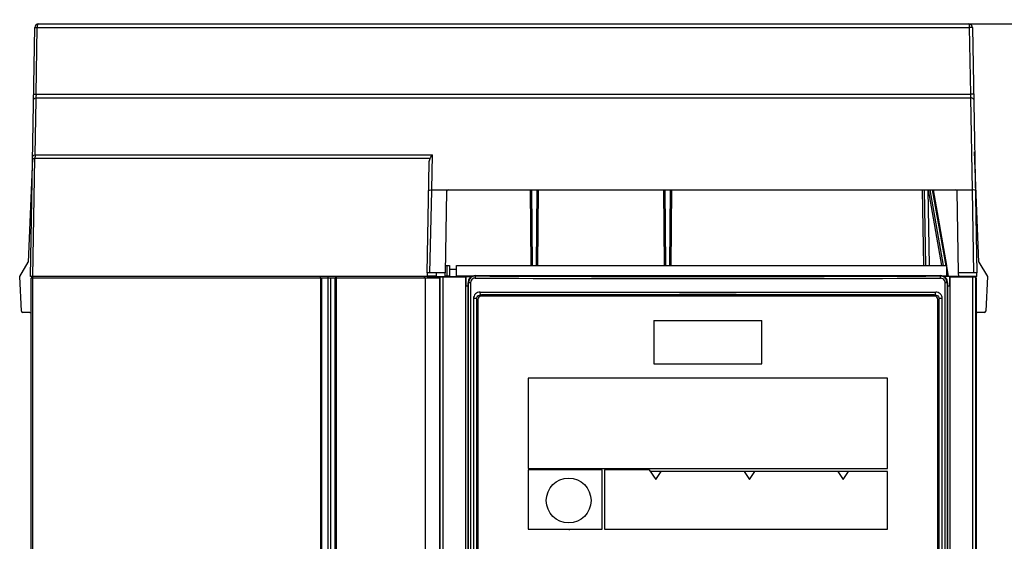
# Model space of a CAD drawing. Header units: millimetres. Extents: x 0 to 594, y 0 to 420.
# Tile 14 of 48: x 82 to 150, y 272 to 308. Entities that reach past the tile are written whole.
import ezdxf

# ---------------------------------------------------------------- set-up
doc = ezdxf.new("R2010")
doc.units = ezdxf.units.MM
doc.header["$LTSCALE"] = 32.67
doc.layers.get('0').update_dxf_attribs({"linetype": 'CONTINUOUS'})
doc.layers.add('ROUNDS', color=7, linetype='CONTINUOUS')
doc.styles.get("Standard").update_dxf_attribs({"font": 'txt', "width": 0.8})
doc.dimstyles.new('DIMSTYLE_1', dxfattribs={"dimtxt": 3.5, "dimasz": 3.5, "dimexe": 1, "dimexo": 0, "dimgap": 0.875, "dimtad": 1, "dimlfac": 2, "dimdsep": 46, "dimtxsty": 'STANDARD', "dimblk": '_FILLED', "dimblk1": '_FILLED', "dimblk2": '_FILLED', "dimcen": 0.09, "dimclrt": 5, "dimadec": 0, "dimazin": 0, "dimtol": 1, "dimtp": 0.01, "dimtm": 0.01, "dimtfac": 1, "dimtofl": 0, "dimtmove": 0, "dimatfit": 3, "dimldrblk": '_FILLED', "dimfxl": 1, "dimtolj": 1, "dimarcsym": 0})

# ---------------------------------------------------------------- blocks, each defined once
blk = doc.blocks.new('_FILLED')
at = {"color": 0, "linetype": 'BYBLOCK'}
blk.add_solid([(0, 0), (-1, 0.143), (-1, -0.143)], dxfattribs=at)
blk = doc.blocks.new('*D0')
at = {"color": 2, "linetype": 'CONTINUOUS'}
for p, q in [((185.417, 341.09), (185.417, 346.09)), ((185.417, 346.09), (185.417, 324.249)), ((133.267, 341.09), (184.542, 341.09)), ((185.417, 302.409), (185.417, 324.249)), ((133.267, 307.409), (184.542, 307.409)), ((185.417, 307.409), (185.417, 302.409))]:
    blk.add_line(p, q, dxfattribs=at)
at = {"color": 2, "linetype": 'CONTINUOUS', "xscale": 3.5, "yscale": 3.5, "zscale": 3.5}
for p, rotation in [((185.417, 341.09), 270), ((185.417, 307.409), 90)]:
    blk.add_blockref('_FILLED', p, dxfattribs=dict(at, rotation=rotation))
at = {"color": 5, "linetype": 'CONTINUOUS', "insert": (181.042, 324.249), "char_height": 3.5, "width": 44.8, "attachment_point": 2, "rotation": 90, "line_spacing_factor": 0.9}
blk.add_mtext('100 MIN\\PAIR SPACE OUTLET', dxfattribs=at)

msp = doc.modelspace()

# ---------------------------------------------------------------- linework, layer by layer
at = {"color": 7, "linetype": 'CONTINUOUS'}
for p, q in [((81.9853, 289.9094), (82.5808, 290.9094)), ((148.5008, 290.9094), (149.0963, 289.9094)), ((110.2451, 290.1594), (110.2408, 289.9094)), ((110.8855, 289.9094), (110.8833, 290.1594)), ((111.4855, 289.9094), (111.4899, 290.1594)), ((111.4986, 290.6594), (111.7758, 290.6594)), ((111.7758, 290.6594), (111.7758, 289.9594)), ((112.2758, 289.9094), (112.2758, 290.6594)), ((112.2758, 290.6594), (146.2758, 290.6594)), ((146.2758, 289.9331), (146.2758, 290.6594)), ((146.2758, 290.1594), (146.302, 290.1594)), ((147.0961, 289.9094), (147.0917, 290.1594)), ((148.3463, 289.9094), (148.3419, 290.1594)), ((82.1114, 287.5042), (81.9853, 289.9094)), ((82.7758, 167.0344), (82.7758, 289.7844)), ((98.0756, 289.9094), (82.9008, 289.9094)), ((110.1058, 289.7844), (110.1058, 166.9094)), ((110.2408, 289.9094), (113.3387, 289.9094)), ((111.1058, 167.0344), (111.1058, 289.7863)), ((111.1062, 289.7881), (111.1062, 289.909)), ((111.1062, 289.909), (111.1364, 289.8788)), ((112.8967, 289.8636), (111.3536, 289.8705)), ((112.8967, 289.8648), (112.9194, 289.9092)), ((112.8967, 289.8648), (112.8967, 223.7862)), ((112.9194, 289.9092), (112.9194, 289.2568)), ((113.0758, 245.4778), (113.0758, 289.4778)), ((113.5758, 289.9778), (145.8258, 289.9778)), ((148.3463, 289.9094), (146.0629, 289.9094)), ((146.3258, 289.4778), (146.3258, 245.4778)), ((146.4822, 289.2568), (146.4822, 289.9092)), ((146.4822, 289.9092), (146.5049, 289.8648)), ((148.048, 289.8705), (146.5049, 289.8636)), ((146.5049, 223.7862), (146.5049, 289.8648)), ((148.2954, 289.7828), (148.2954, 223.6725)), ((149.0963, 289.9094), (148.9702, 287.5042)), ((112.9163, 289.2568), (113.0758, 289.2568)), ((113.9253, 288.631), (113.9031, 288.8278)), ((113.9032, 288.8278), (145.4984, 288.8278)), ((145.491, 288.7622), (145.4984, 288.8278)), ((146.3258, 289.2568), (146.4852, 289.2568)), ((113.4526, 288.3778), (113.4526, 246.5778)), ((113.6735, 246.5778), (113.6735, 288.3778)), ((113.7508, 288.3028), (113.7508, 246.6528)), ((113.9256, 288.631), (114.0005, 288.6312)), ((145.4008, 288.6278), (114.0008, 288.6278)), ((145.4008, 288.5528), (114.0008, 288.5528)), ((145.4011, 288.6312), (145.4763, 288.631)), ((145.6508, 246.6528), (145.6508, 288.3028)), ((145.7281, 288.3778), (145.7281, 246.5778)), ((145.949, 246.5778), (145.949, 288.3778)), ((82.696, 287.4094), (82.2112, 287.4094)), ((125.9508, 286.8528), (125.9508, 283.8528)), ((125.9508, 286.8528), (133.4508, 286.8528)), ((133.4508, 283.8528), (133.4508, 286.8528)), ((148.8703, 287.4094), (148.3856, 287.4094)), ((125.9508, 283.8528), (133.4508, 283.8528)), ((117.2508, 282.8528), (117.2508, 276.6028)), ((142.1508, 282.8528), (117.2508, 282.8528)), ((142.1508, 276.6028), (142.1508, 282.8528)), ((117.2508, 276.6028), (142.1508, 276.6028)), ((117.2508, 276.5028), (117.2508, 272.4028)), ((122.3758, 276.5028), (117.2508, 276.5028)), ((122.3758, 272.4028), (122.3758, 276.5028)), ((122.5258, 276.5028), (122.5258, 272.4028)), ((125.6233, 276.5028), (122.5258, 276.5028)), ((125.6233, 276.5028), (126.0858, 275.8422)), ((142.1508, 276.3778), (125.7108, 276.3778)), ((126.0858, 275.8422), (126.4608, 276.3778)), ((132.2108, 276.3778), (132.5858, 275.8422)), ((132.5858, 275.8422), (132.9608, 276.3778)), ((138.7108, 276.3778), (139.0858, 275.8422)), ((139.0858, 275.8422), (139.4608, 276.3778)), ((142.1508, 272.4028), (142.1508, 276.3778)), ((117.2508, 272.4028), (122.3758, 272.4028)), ((122.5258, 272.4028), (142.1508, 272.4028))]:
    msp.add_line(p, q, dxfattribs=at)
at = {"color": 9, "linetype": 'CONTINUOUS'}
for p, q in [((111.6258, 289.9094), (111.6258, 290.6594)), ((111.1058, 289.7844), (82.7758, 289.7844)), ((82.864, 289.7844), (82.864, 168.6136)), ((102.8415, 289.7844), (102.8415, 168.6616)), ((102.9167, 289.7844), (102.9167, 168.6616)), ((103.3847, 168.2174), (103.3847, 289.7844)), ((103.5256, 289.7844), (103.5256, 168.2174)), ((103.8707, 168.6616), (103.8707, 289.7844)), ((103.9371, 289.7844), (103.9371, 168.6632)), ((110.2408, 289.9594), (110.8855, 289.9594)), ((111.1364, 223.7482), (111.1364, 289.8788)), ((111.3535, 223.7691), (111.3535, 289.8671)), ((111.4855, 289.9594), (111.7758, 289.9594)), ((112.2758, 289.9594), (113.4841, 289.9594)), ((113.2434, 289.4778), (113.0758, 289.4778)), ((113.1111, 245.4778), (113.1111, 289.4778)), ((113.2434, 289.4778), (113.2434, 245.4778)), ((113.5758, 289.9778), (113.5758, 289.9412)), ((145.8258, 289.9412), (145.8258, 289.9778)), ((145.9175, 289.9594), (146.3258, 289.9594)), ((146.1582, 245.4778), (146.1582, 289.4778)), ((146.3258, 289.4778), (146.1582, 289.4778)), ((146.2905, 289.4778), (146.2905, 245.4778)), ((148.0481, 289.8669), (148.0481, 223.7691)), ((148.2652, 289.8788), (148.2652, 223.7482)), ((113.6758, 288.3778), (113.4526, 288.3778)), ((145.949, 288.3778), (145.7258, 288.3778))]:
    msp.add_line(p, q, dxfattribs=at)
at = {"color": 7, "linetype": 'CONTINUOUS'}
msp.add_circle((120.0508, 274.3778), 1.554, dxfattribs=at)
for centre, radius, start, end in [((82.9008, 289.7844), 0.125, 90, 180), ((109.9808, 289.7844), 0.125, 0, 61.168125), ((111.8258, 289.9594), 0.05, 180, 269.999728), ((112.2258, 289.9594), 0.05, 270, 330), ((113.5758, 289.4778), 0.5, 90, 180), ((113.5671, 289.4777), 0.456, 176.783635, 179.994027), ((145.8258, 289.4778), 0.5, 0, 90), ((145.8269, 289.482), 0.4592, 84.431647, 90.139988), ((145.826, 289.4729), 0.4683, 67.692831, 84.425058), ((114.0008, 288.3028), 0.25, 90, 180), ((129.667, -7522.1628), 7810.8097, 89.99975208, 90.11492084), ((129.7088, -7548.0342), 7836.6811, 89.88526968, 90.00005823), ((145.4008, 288.3028), 0.25, 0, 90), ((82.2811, 295.8284), 63.6036, 353.502499, 353.621409), ((82.2112, 287.5094), 0.1, 183, 270), ((82.696, 287.6594), 0.25, 270, 288.840442), ((148.3856, 287.6594), 0.25, 248.775616, 270), ((148.8703, 287.5094), 0.1, 270, 357), ((120.0508, 274.3778), 2, 270, 279.068722)]:
    msp.add_arc(centre, radius, start, end, dxfattribs=at)
at = {"color": 9, "linetype": 'CONTINUOUS'}
for centre, radius, start, end in [((129.7008, 4285.5839), 3995.8252, 269.7685364, 270.2314636), ((129.7008, 4278.162), 3988.2534, 269.7683455, 270.2316545)]:
    msp.add_arc(centre, radius, start, end, dxfattribs=at)
for points in [[(82.869, 289.8469), (82.8655, 289.8263), (82.864, 289.8053), (82.864, 289.7844)], [(113.2881, 289.6318), (113.2611, 289.5856), (113.2457, 289.5312), (113.2434, 289.4778)], [(113.4071, 289.749), (113.3587, 289.7215), (113.3162, 289.6799), (113.2881, 289.6318)], [(113.5585, 289.7913), (113.5061, 289.7898), (113.4527, 289.7748), (113.4071, 289.749)], [(145.9986, 289.7465), (145.952, 289.7736), (145.897, 289.7889), (145.8431, 289.7913)], [(146.116, 289.6275), (146.0885, 289.6759), (146.0468, 289.7184), (145.9986, 289.7465)], [(146.1582, 289.4778), (146.1568, 289.5296), (146.1417, 289.5824), (146.116, 289.6275)]]:
    msp.add_open_spline(points, degree=3, dxfattribs=at)
for points, knots in [([(82.9008, 289.9094), (82.8973, 289.9094), (82.8749, 289.8954), (82.8724, 289.8674), (82.869, 289.8469)], [0, 0, 0, 0, 0.1429514, 1, 1, 1, 1]), ([(102.8415, 289.7844), (102.8416, 289.8003), (102.8426, 289.829), (102.8427, 289.8705), (102.8472, 289.8905), (102.8466, 289.9094), (102.85, 289.9094)], [0, 0, 0, 0, 0.3805802, 0.7039878, 0.9200914, 1, 1, 1, 1]), ([(103.3847, 289.7844), (103.3847, 289.8004), (103.3808, 289.8485), (103.3441, 289.9094), (103.3095, 289.9094)], [0, 0, 0, 0, 0.3166365, 1, 1, 1, 1]), ([(103.8707, 289.7844), (103.8706, 289.8153), (103.8846, 289.8744), (103.94, 289.9094), (103.9655, 289.9094)], [0, 0, 0, 0, 0.5483958, 1, 1, 1, 1]), ([(103.9371, 289.7844), (103.9372, 289.814), (103.9409, 289.8477), (103.9516, 289.9094), (103.9655, 289.9094)], [0, 0, 0, 0, 0.6809808, 1, 1, 1, 1]), ([(113.5758, 289.9412), (113.5712, 289.9398), (113.568, 289.9199), (113.5592, 289.875), (113.5586, 289.8261), (113.5585, 289.7913)], [0, 0, 0, 0, 0.0947667, 0.3133801, 1, 1, 1, 1]), ([(145.8431, 289.7913), (145.8429, 289.8261), (145.8424, 289.875), (145.8335, 289.9199), (145.8304, 289.9398), (145.8258, 289.9412)], [0, 0, 0, 0, 0.6861285, 0.9049978, 1, 1, 1, 1])]:
    msp.add_open_spline(points, degree=3, knots=knots, dxfattribs=at)
at = {"color": 7, "linetype": 'CONTINUOUS'}
for points, knots in [([(111.1364, 289.8788), (111.1407, 289.8744), (111.1659, 289.8778), (111.2077, 289.8711), (111.2755, 289.8718), (111.3259, 289.8706), (111.3536, 289.8705)], [0, 0, 0, 0, 0.0850458, 0.2991631, 0.6175637, 1, 1, 1, 1]), ([(148.048, 289.8705), (148.0757, 289.8706), (148.1261, 289.8718), (148.1939, 289.8711), (148.2357, 289.8778), (148.2608, 289.8744), (148.2652, 289.8788)], [0, 0, 0, 0, 0.3824783, 0.700897, 0.9149801, 1, 1, 1, 1])]:
    msp.add_open_spline(points, degree=3, knots=knots, dxfattribs=at)
for points in [[(113.1463, 289.655), (113.1265, 289.6071), (113.1147, 289.5551), (113.1118, 289.5033)], [(113.3979, 289.9062), (113.2883, 289.8611), (113.1916, 289.7645), (113.1463, 289.655)], [(113.5758, 289.9412), (113.5153, 289.9414), (113.4538, 289.9292), (113.3979, 289.9062)], [(146.2551, 289.6553), (146.2098, 289.7647), (146.1132, 289.8611), (146.0037, 289.9062)], [(146.2905, 289.4778), (146.2905, 289.5381), (146.2782, 289.5996), (146.2551, 289.6553)], [(148.2923, 289.7828), (148.2923, 289.8249), (148.2954, 289.8669), (148.2954, 289.909)], [(113.9032, 288.8278), (113.7875, 288.8279), (113.6642, 288.7763), (113.5828, 288.6941)], [(145.817, 288.6959), (145.7357, 288.7772), (145.6133, 288.8279), (145.4984, 288.8278)], [(113.5828, 288.6941), (113.5026, 288.6131), (113.4525, 288.4918), (113.4526, 288.3778)], [(113.6735, 288.3778), (113.6735, 288.4212), (113.6854, 288.4658), (113.7069, 288.5035)], [(113.7069, 288.5035), (113.7284, 288.5414), (113.7612, 288.5744), (113.7988, 288.5963)], [(113.7988, 288.5963), (113.8366, 288.6184), (113.8816, 288.6308), (113.9254, 288.631)], [(145.4763, 288.631), (145.5202, 288.6308), (145.5654, 288.6183), (145.6032, 288.5961)], [(145.6032, 288.5961), (145.641, 288.574), (145.6739, 288.5406), (145.6953, 288.5024)], [(145.6953, 288.5024), (145.7164, 288.4649), (145.7281, 288.4207), (145.7281, 288.3778)], [(145.949, 288.3778), (145.9491, 288.4926), (145.8982, 288.6148), (145.817, 288.6959)]]:
    msp.add_open_spline(points, degree=3, dxfattribs=at)
at = {"layer": 'ROUNDS', "color": 7, "linetype": 'CONTINUOUS'}
for p, q in [((83.2865, 307.4094), (147.7951, 307.4094)), ((82.7353, 289.9094), (83.0365, 307.1638)), ((148.0451, 307.1638), (148.3419, 290.1594)), ((148.5008, 290.9094), (148.1956, 298.5382)), ((82.8678, 298.0847), (82.5808, 290.9094)), ((110.2451, 290.1594), (110.3783, 297.7904)), ((110.5634, 295.9094), (148.0238, 295.9094)), ((111.5885, 295.8111), (111.4899, 290.1594)), ((117.4454, 290.6594), (117.3996, 295.9094)), ((117.932, 295.9094), (117.8862, 290.6594)), ((126.6954, 290.6594), (126.6496, 295.9094)), ((127.182, 295.9094), (127.1362, 290.6594)), ((144.8173, 290.6594), (144.7257, 295.9094)), ((144.9828, 295.9094), (145.9085, 290.6594)), ((146.2157, 290.6488), (145.2881, 295.9094)), ((147.0917, 290.1594), (146.993, 295.8111)), ((111.4899, 290.1594), (110.2451, 290.1594)), ((111.7758, 290.4094), (112.2758, 290.4094)), ((146.3461, 289.9094), (146.2758, 290.3082)), ((148.3419, 290.1594), (147.0917, 290.1594)), ((82.9017, 289.9094), (82.7353, 289.9094)), ((110.2408, 289.9094), (98.0756, 289.9094))]:
    msp.add_line(p, q, dxfattribs=at)
at = {"layer": 'ROUNDS', "color": 9, "linetype": 'CONTINUOUS'}
for p, q in [((83.1209, 302.5448), (83.2016, 307.1681)), ((83.2016, 307.1681), (147.8292, 307.1681)), ((147.8292, 307.1681), (147.91, 302.5448)), ((83.1209, 302.5448), (147.91, 302.5448)), ((83.0596, 298.3385), (83.1252, 302.1626)), ((83.1252, 302.1626), (83.1275, 302.2949)), ((83.1275, 302.2949), (147.9113, 302.2949)), ((147.9113, 302.2949), (148.0221, 295.9094)), ((82.9017, 289.9094), (83.0446, 298.0886)), ((110.4406, 298.0886), (83.0446, 298.0886)), ((83.0596, 298.3385), (110.6071, 298.3385)), ((110.565, 295.9094), (110.6071, 298.3385)), ((110.419, 290.1594), (110.562, 295.8545)), ((110.562, 295.8545), (110.5634, 295.9094)), ((117.5452, 290.6594), (117.4994, 295.9094)), ((117.8322, 295.9094), (117.7864, 290.6594)), ((126.7952, 290.6594), (126.7494, 295.9094)), ((127.0822, 295.9094), (127.0364, 290.6594)), ((144.6673, 290.6594), (144.5757, 295.9094)), ((145.0671, 290.6594), (144.9755, 295.9094)), ((145.0842, 295.9094), (146.0099, 290.6594)), ((146.2649, 290.6575), (145.3388, 295.9094)), ((148.0238, 295.9094), (148.0247, 295.8569)), ((148.0247, 295.8569), (148.1245, 290.1594)), ((146.3931, 289.9301), (146.2758, 290.5957))]:
    msp.add_line(p, q, dxfattribs=at)
at = {"layer": 'ROUNDS', "color": 7, "linetype": 'CONTINUOUS'}
for centre, radius, start, end in [((83.2865, 307.1594), 0.25, 90, 179), ((147.7951, 307.1594), 0.25, 1, 90), ((111.6885, 295.8094), 0.1, 90, 179), ((146.8931, 295.8094), 0.1, 1, 90)]:
    msp.add_arc(centre, radius, start, end, dxfattribs=at)
at = {"layer": 'ROUNDS', "color": 9, "linetype": 'CONTINUOUS'}
for centre, radius, start, end in [((85.971, 302.4866), 2.8507, 178.830374, 180.634908), ((83.0072, 293.1945), 4.8943, 89.562747, 90.581488), ((85.9129, 298.0484), 2.8686, 176.55543, 179.19661), ((85.2868, 298.0874), 2.2413, 173.566579, 176.587489)]:
    msp.add_arc(centre, radius, start, end, dxfattribs=at)
for points, knots in [([(83.2865, 307.4094), (83.2559, 307.4094), (83.2073, 307.303), (83.2023, 307.2258), (83.2016, 307.1681)], [0, 0, 0, 0, 0.3462394, 1, 1, 1, 1]), ([(147.7951, 307.4094), (147.8025, 307.4094), (147.8125, 307.3769), (147.8207, 307.3335), (147.8275, 307.2553), (147.8291, 307.1991), (147.8292, 307.1681)], [0, 0, 0, 0, 0.0901101, 0.3051991, 0.6232357, 1, 1, 1, 1]), ([(83.0365, 307.1638), (83.0366, 307.1677), (83.0604, 307.1638), (83.0853, 307.1696), (83.1407, 307.1672), (83.1794, 307.1669), (83.2016, 307.1681)], [0, 0, 0, 0, 0.071962, 0.2762027, 0.5959288, 1, 1, 1, 1]), ([(148.0451, 307.1638), (148.045, 307.1692), (148.0126, 307.1633), (147.9794, 307.171), (147.9073, 307.1673), (147.8574, 307.1664), (147.8292, 307.1681)], [0, 0, 0, 0, 0.075067, 0.2860641, 0.6087185, 1, 1, 1, 1]), ([(82.9558, 302.5404), (82.9559, 302.5444), (82.9798, 302.5399), (83.0046, 302.5464), (83.06, 302.5441), (83.0986, 302.5449), (83.1209, 302.5448)], [0, 0, 0, 0, 0.0717139, 0.2761011, 0.5958297, 1, 1, 1, 1]), ([(83.1275, 302.2949), (83.1265, 302.3073), (83.1227, 302.3606), (83.1209, 302.414), (83.1204, 302.455)], [0, 0, 0, 0, 0.2329039, 1, 1, 1, 1]), ([(148.1258, 302.5404), (148.1257, 302.5418), (148.1176, 302.5416), (148.1011, 302.545), (148.0548, 302.5444), (147.9902, 302.5458), (147.9382, 302.5451), (147.91, 302.5448)], [0, 0, 0, 0, 0.0198564, 0.0751563, 0.2862642, 0.6087004, 1, 1, 1, 1]), ([(147.91, 302.5448), (147.9106, 302.5228), (147.9122, 302.4396), (147.9123, 302.3563), (147.9113, 302.2949)], [0, 0, 0, 0, 0.2634716, 1, 1, 1, 1]), ([(82.9493, 302.1656), (82.9495, 302.1806), (82.9769, 302.2573), (83.0662, 302.2855), (83.1275, 302.2949)], [0, 0, 0, 0, 0.1947122, 1, 1, 1, 1]), ([(148.1323, 302.1656), (148.132, 302.1823), (148.1115, 302.2312), (148.0276, 302.2792), (147.9534, 302.2928), (147.9113, 302.2949)], [0, 0, 0, 0, 0.1822769, 0.5392355, 1, 1, 1, 1]), ([(82.878, 298.0843), (82.878, 298.0861), (82.8888, 298.0851), (82.9006, 298.088), (82.9274, 298.0878), (82.9463, 298.0884), (82.9576, 298.0885)], [0, 0, 0, 0, 0.0687784, 0.2634389, 0.5781107, 1, 1, 1, 1]), ([(82.8802, 298.2092), (82.8805, 298.2243), (82.9081, 298.3012), (82.998, 298.3292), (83.0596, 298.3385)], [0, 0, 0, 0, 0.1943801, 1, 1, 1, 1])]:
    msp.add_open_spline(points, degree=3, knots=knots, dxfattribs=at)
at = {"layer": 'ROUNDS', "color": 7, "linetype": 'CONTINUOUS'}
msp.add_open_spline([(110.3783, 297.7904), (110.3801, 297.8919), (110.3963, 297.9973), (110.4406, 298.0886)], degree=3, dxfattribs=at)
for points, knots in [([(110.4406, 298.0886), (110.4738, 298.157), (110.5286, 298.2419), (110.5914, 298.32), (110.6071, 298.3385)], [0, 0, 0, 0, 0.7578545, 1, 1, 1, 1]), ([(110.3447, 295.8599), (110.3448, 295.868), (110.3681, 295.8853), (110.4398, 295.903), (110.5115, 295.9094), (110.565, 295.9094)], [0, 0, 0, 0, 0.1039139, 0.3096538, 1, 1, 1, 1]), ([(148.2424, 295.8607), (148.2422, 295.8687), (148.2188, 295.8856), (148.1474, 295.903), (148.0755, 295.9094), (148.0221, 295.9094)], [0, 0, 0, 0, 0.1025742, 0.3081063, 1, 1, 1, 1])]:
    msp.add_open_spline(points, degree=3, knots=knots, dxfattribs=at)

# ---------------------------------------------------------------- dimensions: what is measured, and where the dimension line sits
at = {"color": 2, "linetype": 'CONTINUOUS'}
dim = msp.add_linear_dim(base=(185.4169, 341.0896), p1=(133.267, 307.4094), p2=(133.267, 341.0896), angle=90, text='100 MIN\\PAIR SPACE OUTLET', dimstyle='DIMSTYLE_1', dxfattribs=at)
dim.commit()
dim.dimension.update_dxf_attribs({"geometry": '*D0', "text_midpoint": (185.4169, 324.2495), "dimtype": 160})

doc.saveas('drawing.dxf')
